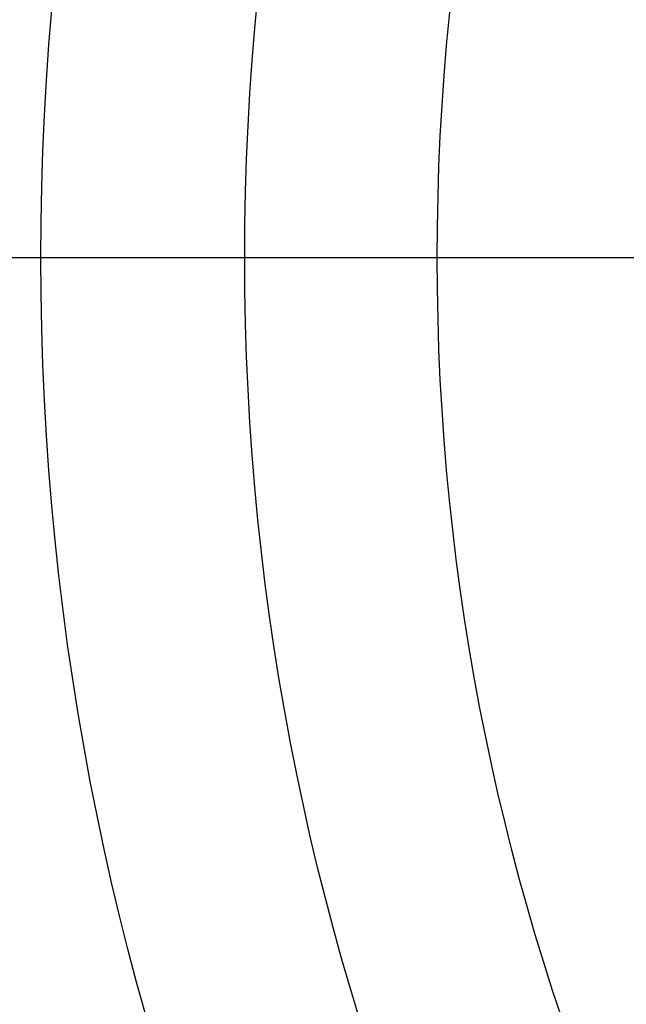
# Model space of a CAD drawing. Header units: millimetres. Extents: x -81 to 429, y -255 to 255.
# Tile 82 of 256: x -31 to 14, y -55 to 17. Entities that reach past the tile are written whole.
import ezdxf

# ---------------------------------------------------------------- set-up
doc = ezdxf.new("R2010")
doc.units = ezdxf.units.MM
doc.layers.add('Flora Ø50', color=5, linetype='Continuous', true_color=0x0000ff)

msp = doc.modelspace()

# ---------------------------------------------------------------- linework, layer by layer
at = {"layer": 'Flora Ø50'}
for centre, radius in [((174, 0, 374.187), 254.918), ((174, 0, 355.325), 240.858), ((174, 0, 345.703), 240.505), ((174, 0, 390), 237.5), ((174, 0, 170), 203.108), ((174, 0, 214.058), 188.137), ((174, 0), 174)]:
    msp.add_circle(centre, radius, dxfattribs=at)
at = {"layer": 'Flora Ø50', "extrusion": (0, 0, -1)}
for centre, radius, start, end in [((-174, 0, -390), 223.067, 0, 270), ((-174, 0, -388.584), 219.195, 0, 270), ((-174, 0, -385.004), 217.151, 0, 270), ((-174, 0, -388.584), 219.195, 270, 0), ((-174, 0, -390), 223.067, 270, 0), ((-174, 0, -385.004), 217.151, 270, 0)]:
    msp.add_arc(centre, radius, start, end, dxfattribs=at)
at = {"layer": 'Flora Ø50'}
for points, degree in [([(18.46, 0, 22), (-43.151, 0, 385.004)], 1), ([(0, 0), (-27.764, 0, 157.459), (-52.553, 0, 314.917)], 2), ([(159, 0), (0, 0)], 1)]:
    msp.add_open_spline(points, degree=degree, dxfattribs=at)

doc.saveas('drawing.dxf')
